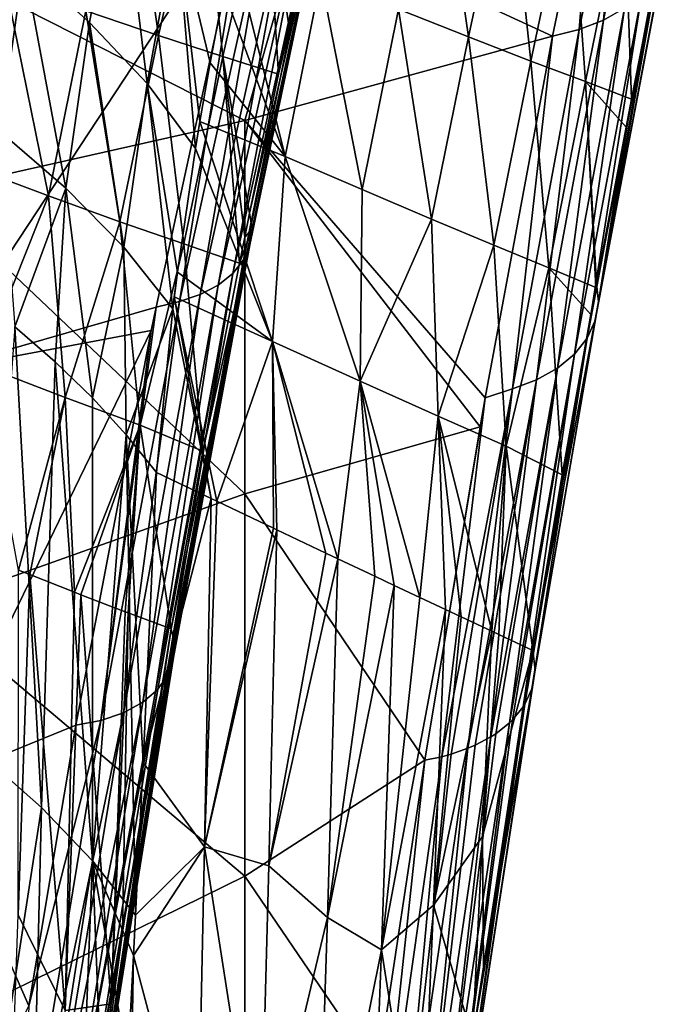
# Model space of a CAD drawing. Header units: metres. Extents: x -25 to 25, y -125 to 22.
# Tile 74 of 256: x 16.08 to 22.66, y -37.13 to -27.11. Entities that reach past the tile are written whole.
import ezdxf

# ---------------------------------------------------------------- set-up
doc = ezdxf.new("R2010")
doc.units = ezdxf.units.M
doc.layers.add('solid_500465_01', color=7, linetype='CONTINUOUS')

msp = doc.modelspace()

# ---------------------------------------------------------------- linework, layer by layer
at = {"layer": 'solid_500465_01'}
for points in [[(17.491241, -27.275326, 27.865646), (16.753609, -27.023054, 30.128786), (17.185865, -25.121262, 28.680723)], [(17.491241, -27.275326, 27.865646), (17.185865, -25.121262, 28.680723), (17.926918, -25.357635, 26.340485)], [(19.323175, -25.093224, 20.73353), (18.417391, -29.079651, 24.514843), (18.712206, -27.665949, 23.323467)], [(18.442144, -29.24115, 24.31041), (18.417391, -29.079651, 24.514843), (19.323175, -25.093224, 20.73353)], [(18.42049, -29.404001, 24.106899), (19.323175, -25.093224, 20.73353), (19.281418, -25.271793, 20.513924)], [(18.42049, -29.404001, 24.106899), (18.442144, -29.24115, 24.31041), (19.323175, -25.093224, 20.73353)], [(19.323175, -25.093224, 20.73353), (18.712206, -27.665949, 23.323467), (18.817724, -27.17164, 22.902451)], [(19.323175, -25.093224, 20.73353), (18.817724, -27.17164, 22.902451), (19.134644, -25.709957, 21.646862)], [(22.013029, -27.11677, 18.43992), (22.194702, -25.148586, 16.38311), (22.438532, -25.04183, 16.540876)], [(22.226702, -26.994593, 18.630434), (22.013029, -27.11677, 18.43992), (22.438532, -25.04183, 16.540876)], [(19.930901, -27.00588, 30.408506), (20.64292, -27.288134, 28.151707), (20.332037, -25.138042, 29.041956)], [(20.64292, -27.288134, 28.151707), (21.047329, -25.400385, 26.715969), (20.332037, -25.138042, 29.041956)], [(21.924974, -25.227406, 16.253117), (21.495625, -27.279869, 18.138042), (21.911224, -25.290155, 16.315145)], [(21.767284, -27.212645, 18.274429), (21.495625, -27.279869, 18.138042), (21.924974, -25.227406, 16.253117)], [(21.767284, -27.212645, 18.274429), (21.924974, -25.227406, 16.253117), (22.194702, -25.148586, 16.38311)], [(22.013029, -27.11677, 18.43992), (21.767284, -27.212645, 18.274429), (22.194702, -25.148586, 16.38311)], [(18.354429, -29.556595, 23.905016), (19.281418, -25.271793, 20.513924), (19.18741, -25.435249, 20.298744)], [(18.354429, -29.556595, 23.905016), (18.42049, -29.404001, 24.106899), (19.281418, -25.271793, 20.513924)], [(21.911224, -25.290155, 16.315145), (21.495625, -27.279869, 18.138042), (18.945269, -26.101423, 15.417092)], [(18.146, -27.488222, 25.589323), (17.491241, -27.275326, 27.865646), (17.926918, -25.357635, 26.340485)], [(18.146, -27.488222, 25.589323), (17.926918, -25.357635, 26.340485), (18.578787, -25.551865, 23.986012)], [(20.64292, -27.288134, 28.151707), (21.276062, -27.533594, 25.879627), (21.047329, -25.400385, 26.715969)], [(21.276062, -27.533594, 25.879627), (21.67844, -25.624491, 24.373981), (21.047329, -25.400385, 26.715969)], [(16.121458, -26.540035, 39.095078), (16.79039, -27.140888, 38.215935), (17.097235, -25.47949, 37.118649)], [(16.79039, -27.140888, 38.215935), (17.375277, -27.761959, 37.292244), (17.097235, -25.47949, 37.118649)], [(17.375277, -27.761959, 37.292244), (17.675756, -26.120218, 36.193165), (17.097235, -25.47949, 37.118649)], [(18.245972, -29.69429, 23.710896), (19.18741, -25.435249, 20.298744), (19.044571, -25.577648, 20.095821)], [(18.245972, -29.69429, 23.710896), (18.354429, -29.556595, 23.905016), (19.18741, -25.435249, 20.298744)], [(18.098415, -29.812904, 23.530441), (19.044571, -25.577648, 20.095821), (18.858101, -25.693808, 19.912537)], [(18.098415, -29.812904, 23.530441), (18.245972, -29.69429, 23.710896), (19.044571, -25.577648, 20.095821)], [(18.712206, -27.665949, 23.323467), (18.146, -27.488222, 25.589323), (18.578787, -25.551865, 23.986012)], [(18.817724, -27.17164, 22.902451), (18.578787, -25.551865, 23.986012), (19.134644, -25.709957, 21.646862)], [(18.817724, -27.17164, 22.902451), (18.712206, -27.665949, 23.323467), (18.578787, -25.551865, 23.986012)], [(21.276062, -27.533594, 25.879627), (21.829685, -27.741993, 23.593496), (21.67844, -25.624491, 24.373981)], [(21.829685, -27.741993, 23.593496), (22.224672, -25.81007, 22.017387), (21.67844, -25.624491, 24.373981)], [(17.916245, -29.908827, 23.369139), (18.858101, -25.693808, 19.912537), (18.634779, -25.779501, 19.75556)], [(17.916245, -29.908827, 23.369139), (18.098415, -29.812904, 23.530441), (18.858101, -25.693808, 19.912537)], [(17.704998, -29.979143, 23.231892), (18.634779, -25.779501, 19.75556), (18.382744, -25.831564, 19.63056)], [(17.704998, -29.979143, 23.231892), (17.916245, -29.908827, 23.369139), (18.634779, -25.779501, 19.75556)], [(21.829685, -27.741993, 23.593496), (22.299606, -27.921553, 21.312), (22.224672, -25.81007, 22.017387)], [(22.299606, -27.921553, 21.312), (22.654341, -26.106592, 19.784317), (22.224672, -25.81007, 22.017387)], [(15.182378, -30.692892, 22.695902), (17.468107, -30.035856, 23.134411), (18.382744, -25.831564, 19.63056)], [(15.182378, -26.603619, 18.834953), (15.182378, -30.692892, 22.695902), (18.382744, -25.831564, 19.63056)], [(17.704998, -29.979143, 23.231892), (18.382744, -25.831564, 19.63056), (17.468107, -30.035856, 23.134411)], [(15.880633, -28.25102, 40.150116), (16.121458, -26.540035, 39.095078), (15.373062, -25.962904, 39.924641)], [(18.945269, -26.101423, 15.417092), (18.367815, -28.138039, 17.25363), (15.890523, -26.878138, 14.736165)], [(17.375277, -27.761959, 37.292244), (17.866436, -28.424034, 36.345627), (17.675756, -26.120218, 36.193165)], [(17.675756, -26.120218, 36.193165), (18.016191, -27.552824, 35.761696), (18.155701, -26.819267, 35.257519)], [(17.675756, -26.120218, 36.193165), (17.912046, -28.147186, 36.161999), (18.016191, -27.552824, 35.761696)], [(17.675756, -26.120218, 36.193165), (17.866436, -28.424034, 36.345627), (17.912046, -28.147186, 36.161999)], [(18.945269, -26.101423, 15.417092), (21.495625, -27.279869, 18.138042), (18.367815, -28.138039, 17.25363)], [(21.962612, -29.983143, 22.613428), (22.654341, -26.106592, 19.784317), (22.299606, -27.921553, 21.312)], [(21.962612, -29.983143, 22.613428), (22.662422, -26.306557, 19.545998), (22.654341, -26.106592, 19.784317)], [(21.962612, -29.983143, 22.613428), (22.621933, -26.500021, 19.305359), (22.662422, -26.306557, 19.545998)], [(18.77973, -28.506128, 33.953629), (18.247566, -26.369553, 34.941658), (18.155701, -26.819267, 35.257519)], [(18.77973, -28.506128, 33.953629), (19.140654, -26.687094, 32.648808), (18.247566, -26.369553, 34.941658)], [(21.929363, -30.172377, 22.371267), (22.534565, -26.682283, 19.068573), (22.621933, -26.500021, 19.305359)], [(21.962612, -29.983143, 22.613428), (21.929363, -30.172377, 22.371267), (22.621933, -26.500021, 19.305359)], [(15.880633, -28.25102, 40.150116), (16.551409, -28.82782, 39.269302), (16.121458, -26.540035, 39.095078)], [(16.551409, -28.82782, 39.269302), (16.79039, -27.140888, 38.215935), (16.121458, -26.540035, 39.095078)], [(16.375435, -28.904848, 31.507406), (15.57482, -28.605888, 33.681248), (15.93352, -26.731693, 32.377491)], [(16.375435, -28.904848, 31.507406), (15.93352, -26.731693, 32.377491), (16.753609, -27.023054, 30.128786)], [(18.77973, -28.506128, 33.953629), (19.560263, -28.841488, 31.767059), (19.140654, -26.687094, 32.648808)], [(19.560263, -28.841488, 31.767059), (19.930901, -27.00588, 30.408506), (19.140654, -26.687094, 32.648808)], [(21.847631, -30.350967, 22.132681), (22.402132, -26.848658, 18.841635), (22.534565, -26.682283, 19.068573)], [(21.929363, -30.172377, 22.371267), (21.847631, -30.350967, 22.132681), (22.534565, -26.682283, 19.068573)], [(18.016191, -27.552824, 35.761696), (18.77973, -28.506128, 33.953629), (18.155701, -26.819267, 35.257519)], [(15.890523, -26.878138, 14.736165), (18.367815, -28.138039, 17.25363), (15.130675, -28.867943, 16.501406)], [(21.719122, -30.513929, 21.904219), (22.226702, -26.994593, 18.630434), (22.402132, -26.848658, 18.841635)], [(21.847631, -30.350967, 22.132681), (21.719122, -30.513929, 21.904219), (22.402132, -26.848658, 18.841635)], [(17.100203, -29.167545, 29.320587), (16.375435, -28.904848, 31.507406), (16.753609, -27.023054, 30.128786)], [(17.100203, -29.167545, 29.320587), (16.753609, -27.023054, 30.128786), (17.491241, -27.275326, 27.865646)], [(19.560263, -28.841488, 31.767059), (20.267193, -29.141674, 29.564846), (19.930901, -27.00588, 30.408506)], [(20.267193, -29.141674, 29.564846), (20.64292, -27.288134, 28.151707), (19.930901, -27.00588, 30.408506)], [(21.546078, -30.656525, 21.692225), (22.013029, -27.11677, 18.43992), (22.226702, -26.994593, 18.630434)], [(21.719122, -30.513929, 21.904219), (21.546078, -30.656525, 21.692225), (22.226702, -26.994593, 18.630434)], [(21.33378, -30.775452, 21.501856), (21.767284, -27.212645, 18.274429), (22.013029, -27.11677, 18.43992)], [(21.546078, -30.656525, 21.692225), (21.33378, -30.775452, 21.501856), (22.013029, -27.11677, 18.43992)], [(16.551409, -28.82782, 39.269302), (17.1388, -29.42724, 38.345303), (16.79039, -27.140888, 38.215935)], [(17.1388, -29.42724, 38.345303), (17.375277, -27.761959, 37.292244), (16.79039, -27.140888, 38.215935)], [(21.088591, -30.86792, 21.337858), (21.495625, -27.279869, 18.138042), (21.767284, -27.212645, 18.274429)], [(21.33378, -30.775452, 21.501856), (21.088591, -30.86792, 21.337858), (21.767284, -27.212645, 18.274429)], [(17.748764, -29.393812, 27.121822), (17.100203, -29.167545, 29.320587), (17.491241, -27.275326, 27.865646)], [(17.748764, -29.393812, 27.121822), (17.491241, -27.275326, 27.865646), (18.146, -27.488222, 25.589323)], [(18.367815, -28.138039, 17.25363), (21.495625, -27.279869, 18.138042), (20.811146, -30.959311, 21.227583)], [(20.267193, -29.141674, 29.564846), (20.899933, -29.406452, 27.348076), (20.64292, -27.288134, 28.151707)], [(20.899933, -29.406452, 27.348076), (21.276062, -27.533594, 25.879627), (20.64292, -27.288134, 28.151707)], [(21.088591, -30.86792, 21.337858), (20.811146, -30.959311, 21.227583), (21.495625, -27.279869, 18.138042)], [(18.313999, -29.589682, 24.940163), (17.748764, -29.393812, 27.121822), (18.146, -27.488222, 25.589323)], [(18.417391, -29.079651, 24.514843), (18.146, -27.488222, 25.589323), (18.712206, -27.665949, 23.323467)], [(18.367472, -29.324902, 24.719595), (18.313999, -29.589682, 24.940163), (18.146, -27.488222, 25.589323)], [(18.417391, -29.079651, 24.514843), (18.367472, -29.324902, 24.719595), (18.146, -27.488222, 25.589323)], [(18.016191, -27.552824, 35.761696), (17.912046, -28.147186, 36.161999), (18.77973, -28.506128, 33.953629)], [(20.899933, -29.406452, 27.348076), (21.457895, -29.63559, 25.117832), (21.276062, -27.533594, 25.879627)], [(21.457895, -29.63559, 25.117832), (21.829685, -27.741993, 23.593496), (21.276062, -27.533594, 25.879627)], [(17.1388, -29.42724, 38.345303), (17.637049, -30.051884, 37.3867), (17.375277, -27.761959, 37.292244)], [(17.375277, -27.761959, 37.292244), (17.683468, -29.680439, 37.155067), (17.866436, -28.424034, 36.345627)], [(17.375277, -27.761959, 37.292244), (17.637049, -30.051884, 37.3867), (17.683468, -29.680439, 37.155067)], [(21.457895, -29.63559, 25.117832), (21.937277, -29.835167, 22.890635), (21.829685, -27.741993, 23.593496)], [(22.244703, -28.205997, 21.549465), (22.299606, -27.921553, 21.312), (21.829685, -27.741993, 23.593496)], [(21.943777, -29.800077, 22.861982), (22.244703, -28.205997, 21.549465), (21.829685, -27.741993, 23.593496)], [(21.937277, -29.835167, 22.890635), (21.943777, -29.800077, 22.861982), (21.829685, -27.741993, 23.593496)], [(21.962612, -29.983143, 22.613428), (22.299606, -27.921553, 21.312), (22.244703, -28.205997, 21.549465)], [(18.367815, -28.138039, 17.25363), (18.367815, -31.935255, 20.844776), (15.130675, -28.867943, 16.501406)], [(18.648638, -30.384512, 34.745586), (17.912046, -28.147186, 36.161999), (17.866436, -28.424034, 36.345627)], [(18.648638, -30.384512, 34.745586), (18.77973, -28.506128, 33.953629), (17.912046, -28.147186, 36.161999)], [(18.367815, -28.138039, 17.25363), (20.811146, -30.959311, 21.227583), (20.759293, -31.252798, 21.469618)], [(18.367815, -31.935255, 20.844776), (18.367815, -28.138039, 17.25363), (20.759293, -31.252798, 21.469618)], [(21.962612, -29.983143, 22.613428), (22.244703, -28.205997, 21.549465), (21.943777, -29.800077, 22.861982)], [(16.031137, -30.236664, 40.760834), (16.551409, -28.82782, 39.269302), (15.880633, -28.25102, 40.150116)], [(17.683468, -29.680439, 37.155067), (18.648638, -30.384512, 34.745586), (17.866436, -28.424034, 36.345627)], [(18.648638, -30.384512, 34.745586), (19.540829, -30.788767, 32.171844), (18.77973, -28.506128, 33.953629)], [(19.540829, -30.788767, 32.171844), (19.560263, -28.841488, 31.767059), (18.77973, -28.506128, 33.953629)], [(15.685716, -30.624571, 33.854031), (15.57482, -28.605888, 33.681248), (16.375435, -28.904848, 31.507406)], [(16.031137, -30.236664, 40.760834), (16.443106, -30.592548, 40.190262), (16.551409, -28.82782, 39.269302)], [(16.443106, -30.592548, 40.190262), (16.821306, -30.958351, 39.602921), (16.551409, -28.82782, 39.269302)], [(16.821306, -30.958351, 39.602921), (17.1388, -29.42724, 38.345303), (16.551409, -28.82782, 39.269302)], [(18.367815, -31.935255, 20.844776), (15.130675, -33.086006, 20.478794), (15.130675, -28.867943, 16.501406)], [(16.543083, -30.954016, 31.38352), (15.685716, -30.624571, 33.854031), (16.375435, -28.904848, 31.507406)], [(16.543083, -30.954016, 31.38352), (16.375435, -28.904848, 31.507406), (17.100203, -29.167545, 29.320587)], [(19.540829, -30.788767, 32.171844), (20.267193, -29.141674, 29.564846), (19.560263, -28.841488, 31.767059)], [(18.442144, -29.24115, 24.31041), (18.367472, -29.324902, 24.719595), (18.417391, -29.079651, 24.514843)], [(17.305222, -31.237537, 28.898037), (16.543083, -30.954016, 31.38352), (17.100203, -29.167545, 29.320587)], [(17.305222, -31.237537, 28.898037), (17.100203, -29.167545, 29.320587), (17.748764, -29.393812, 27.121822)], [(19.540829, -30.788767, 32.171844), (20.333204, -31.144392, 29.577505), (20.267193, -29.141674, 29.564846)], [(20.333204, -31.144392, 29.577505), (20.899933, -29.406452, 27.348076), (20.267193, -29.141674, 29.564846)], [(18.442144, -29.24115, 24.31041), (17.619669, -33.307617, 27.988703), (17.942108, -31.499237, 26.520241)], [(17.646545, -33.423428, 27.848989), (17.619669, -33.307617, 27.988703), (18.442144, -29.24115, 24.31041)], [(17.651577, -33.478512, 27.780895), (17.646545, -33.423428, 27.848989), (18.442144, -29.24115, 24.31041)], [(17.651577, -33.478512, 27.780895), (18.442144, -29.24115, 24.31041), (18.42049, -29.404001, 24.106899)], [(18.442144, -29.24115, 24.31041), (17.942108, -31.499237, 26.520241), (18.313999, -29.589682, 24.940163)], [(18.442144, -29.24115, 24.31041), (18.313999, -29.589682, 24.940163), (18.367472, -29.324902, 24.719595)], [(16.821306, -30.958351, 39.602921), (17.164499, -31.333261, 39.000103), (17.1388, -29.42724, 38.345303)], [(17.164499, -31.333261, 39.000103), (17.637049, -30.051884, 37.3867), (17.1388, -29.42724, 38.345303)], [(17.942108, -31.499237, 26.520241), (17.305222, -31.237537, 28.898037), (17.748764, -29.393812, 27.121822)], [(17.634989, -33.645283, 27.568062), (18.42049, -29.404001, 24.106899), (18.354429, -29.556595, 23.905016)], [(17.634989, -33.645283, 27.568062), (17.64444, -33.599796, 27.627144), (18.42049, -29.404001, 24.106899)], [(17.64444, -33.599796, 27.627144), (17.651577, -33.478512, 27.780895), (18.42049, -29.404001, 24.106899)], [(17.942108, -31.499237, 26.520241), (17.748764, -29.393812, 27.121822), (18.313999, -29.589682, 24.940163)], [(20.333204, -31.144392, 29.577505), (21.024843, -31.45104, 26.96422), (20.899933, -29.406452, 27.348076)], [(21.024843, -31.45104, 26.96422), (21.457895, -29.63559, 25.117832), (20.899933, -29.406452, 27.348076)], [(17.57045, -33.802521, 27.357122), (18.354429, -29.556595, 23.905016), (18.245972, -29.69429, 23.710896)], [(17.57045, -33.802521, 27.357122), (17.589512, -33.767361, 27.405262), (18.354429, -29.556595, 23.905016)], [(17.589512, -33.767361, 27.405262), (17.634989, -33.645283, 27.568062), (18.354429, -29.556595, 23.905016)], [(17.460068, -33.945107, 27.154957), (18.245972, -29.69429, 23.710896), (18.098415, -29.812904, 23.530441)], [(17.460068, -33.945107, 27.154957), (17.483723, -33.920135, 27.191267), (18.245972, -29.69429, 23.710896)], [(17.483723, -33.920135, 27.191267), (17.57045, -33.802521, 27.357122), (18.245972, -29.69429, 23.710896)], [(17.637049, -30.051884, 37.3867), (17.65173, -29.93129, 37.31189), (17.683468, -29.680439, 37.155067)], [(17.683468, -29.680439, 37.155067), (17.65173, -29.93129, 37.31189), (18.648638, -30.384512, 34.745586)], [(21.024843, -31.45104, 26.96422), (21.594358, -31.741062, 24.431648), (21.457895, -29.63559, 25.117832)], [(21.886124, -30.112198, 23.116776), (21.937277, -29.835167, 22.890635), (21.457895, -29.63559, 25.117832)], [(21.594358, -31.741062, 24.431648), (21.886124, -30.112198, 23.116776), (21.457895, -29.63559, 25.117832)], [(17.330849, -34.05267, 26.992796), (18.098415, -29.812904, 23.530441), (17.916245, -29.908827, 23.369139)], [(17.330849, -34.05267, 26.992796), (17.460068, -33.945107, 27.154957), (18.098415, -29.812904, 23.530441)], [(21.294498, -33.526325, 25.849943), (21.943777, -29.800077, 22.861982), (21.594358, -31.741062, 24.431648)], [(21.962612, -29.983143, 22.613428), (21.943777, -29.800077, 22.861982), (21.294498, -33.526325, 25.849943)], [(21.594358, -31.741062, 24.431648), (21.943777, -29.800077, 22.861982), (21.937277, -29.835167, 22.890635)], [(21.594358, -31.741062, 24.431648), (21.937277, -29.835167, 22.890635), (21.886124, -30.112198, 23.116776)], [(17.136351, -34.160229, 26.816935), (17.916245, -29.908827, 23.369139), (17.704998, -29.979143, 23.231892)], [(17.136351, -34.160229, 26.816935), (17.330849, -34.05267, 26.992796), (17.916245, -29.908827, 23.369139)], [(18.025343, -31.981176, 36.969124), (17.65173, -29.93129, 37.31189), (17.637049, -30.051884, 37.3867)], [(18.084972, -32.009651, 36.81181), (18.648638, -30.384512, 34.745586), (17.65173, -29.93129, 37.31189)], [(18.025343, -31.981176, 36.969124), (18.084972, -32.009651, 36.81181), (17.65173, -29.93129, 37.31189)], [(15.182378, -30.692892, 22.695902), (17.418421, -30.275284, 23.330038), (17.468107, -30.035856, 23.134411)], [(16.907167, -34.238976, 26.669962), (17.704998, -29.979143, 23.231892), (17.468107, -30.035856, 23.134411)], [(16.907167, -34.238976, 26.669962), (17.136351, -34.160229, 26.816935), (17.704998, -29.979143, 23.231892)], [(16.907167, -34.238976, 26.669962), (17.468107, -30.035856, 23.134411), (17.418421, -30.275284, 23.330038)], [(21.317974, -33.723789, 25.600918), (21.962612, -29.983143, 22.613428), (21.294498, -33.526325, 25.849943)], [(21.317974, -33.723789, 25.600918), (21.929363, -30.172377, 22.371267), (21.962612, -29.983143, 22.613428)], [(17.164499, -31.333261, 39.000103), (17.471367, -31.71633, 38.383549), (17.637049, -30.051884, 37.3867)], [(17.471367, -31.71633, 38.383549), (18.025343, -31.981176, 36.969124), (17.637049, -30.051884, 37.3867)], [(21.285187, -33.917362, 25.346943), (21.847631, -30.350967, 22.132681), (21.929363, -30.172377, 22.371267)], [(21.317974, -33.723789, 25.600918), (21.285187, -33.917362, 25.346943), (21.929363, -30.172377, 22.371267)], [(15.182378, -34.88604, 26.443779), (16.651751, -34.286064, 26.55722), (17.418421, -30.275284, 23.330038)], [(15.182378, -30.692892, 22.695902), (15.182378, -34.88604, 26.443779), (17.418421, -30.275284, 23.330038)], [(15.710537, -34.603092, 43.241451), (16.303534, -35.123993, 42.395634), (16.031137, -30.236664, 40.760834)], [(16.303534, -35.123993, 42.395634), (16.443106, -30.592548, 40.190262), (16.031137, -30.236664, 40.760834)], [(16.907167, -34.238976, 26.669962), (17.418421, -30.275284, 23.330038), (16.651751, -34.286064, 26.55722)], [(18.084972, -32.009651, 36.81181), (18.658983, -32.28334, 35.240555), (18.648638, -30.384512, 34.745586)], [(19.315897, -32.595581, 33.29509), (19.540829, -30.788767, 32.171844), (18.648638, -30.384512, 34.745586)], [(19.193804, -32.537636, 33.670277), (19.315897, -32.595581, 33.29509), (18.648638, -30.384512, 34.745586)], [(18.695158, -32.300564, 35.13781), (19.193804, -32.537636, 33.670277), (18.648638, -30.384512, 34.745586)], [(18.658983, -32.28334, 35.240555), (18.695158, -32.300564, 35.13781), (18.648638, -30.384512, 34.745586)], [(21.197826, -34.099651, 25.097757), (21.719122, -30.513929, 21.904219), (21.847631, -30.350967, 22.132681)], [(21.214024, -34.073776, 25.133804), (21.197826, -34.099651, 25.097757), (21.847631, -30.350967, 22.132681)], [(21.285187, -33.917362, 25.346943), (21.214024, -34.073776, 25.133804), (21.847631, -30.350967, 22.132681)], [(21.057917, -34.264629, 24.861444), (21.546078, -30.656525, 21.692225), (21.719122, -30.513929, 21.904219)], [(21.089769, -34.233547, 24.906939), (21.057917, -34.264629, 24.861444), (21.719122, -30.513929, 21.904219)], [(21.197826, -34.099651, 25.097757), (21.089769, -34.233547, 24.906939), (21.719122, -30.513929, 21.904219)], [(16.07049, -32.712109, 33.275021), (15.685716, -30.624571, 33.854031), (16.543083, -30.954016, 31.38352)], [(16.303534, -35.123993, 42.395634), (16.820889, -35.667641, 41.515457), (16.443106, -30.592548, 40.190262)], [(16.820889, -35.667641, 41.515457), (16.821306, -30.958351, 39.602921), (16.443106, -30.592548, 40.190262)], [(20.868456, -34.406723, 24.64567), (21.33378, -30.775452, 21.501856), (21.546078, -30.656525, 21.692225)], [(20.920038, -34.373627, 24.697254), (20.868456, -34.406723, 24.64567), (21.546078, -30.656525, 21.692225)], [(21.057917, -34.264629, 24.861444), (20.920038, -34.373627, 24.697254), (21.546078, -30.656525, 21.692225)], [(19.315897, -32.595581, 33.29509), (19.689844, -32.772766, 32.101456), (19.540829, -30.788767, 32.171844)], [(20.147516, -32.988968, 30.534561), (20.333204, -31.144392, 29.577505), (19.540829, -30.788767, 32.171844)], [(19.886904, -32.865952, 31.442459), (20.147516, -32.988968, 30.534561), (19.540829, -30.788767, 32.171844)], [(19.689844, -32.772766, 32.101456), (19.886904, -32.865952, 31.442459), (19.540829, -30.788767, 32.171844)], [(20.636433, -34.522179, 24.456488), (21.088591, -30.86792, 21.337858), (21.33378, -30.775452, 21.501856)], [(20.710215, -34.490452, 24.510256), (20.636433, -34.522179, 24.456488), (21.33378, -30.775452, 21.501856)], [(20.868456, -34.406723, 24.64567), (20.710215, -34.490452, 24.510256), (21.33378, -30.775452, 21.501856)], [(20.369825, -34.607723, 24.299517), (20.811146, -30.959311, 21.227583), (21.088591, -30.86792, 21.337858)], [(20.467165, -34.581211, 24.350773), (20.369825, -34.607723, 24.299517), (21.088591, -30.86792, 21.337858)], [(20.636433, -34.522179, 24.456488), (20.467165, -34.581211, 24.350773), (21.088591, -30.86792, 21.337858)], [(16.182505, -32.756439, 32.937374), (16.07049, -32.712109, 33.275021), (16.543083, -30.954016, 31.38352)], [(16.637018, -32.93457, 31.507326), (16.182505, -32.756439, 32.937374), (16.543083, -30.954016, 31.38352)], [(16.637018, -32.93457, 31.507326), (16.543083, -30.954016, 31.38352), (17.305222, -31.237537, 28.898037)], [(16.820889, -35.667641, 41.515457), (17.164499, -31.333261, 39.000103), (16.821306, -30.958351, 39.602921)], [(20.811146, -30.959311, 21.227583), (20.197706, -34.643257, 24.223429), (20.759293, -31.252798, 21.469618)], [(20.369825, -34.607723, 24.299517), (20.197706, -34.643257, 24.223429), (20.811146, -30.959311, 21.227583)], [(20.147516, -32.988968, 30.534561), (20.407867, -33.111576, 29.580524), (20.333204, -31.144392, 29.577505)], [(20.878479, -33.332344, 27.709894), (21.024843, -31.45104, 26.96422), (20.333204, -31.144392, 29.577505)], [(20.567236, -33.18647, 28.970051), (20.878479, -33.332344, 27.709894), (20.333204, -31.144392, 29.577505)], [(20.407867, -33.111576, 29.580524), (20.567236, -33.18647, 28.970051), (20.333204, -31.144392, 29.577505)], [(16.703568, -32.960396, 31.289061), (16.637018, -32.93457, 31.507326), (17.305222, -31.237537, 28.898037)], [(17.153162, -33.132908, 29.744976), (16.703568, -32.960396, 31.289061), (17.305222, -31.237537, 28.898037)], [(16.820889, -35.667641, 41.515457), (17.258453, -36.218075, 40.598694), (17.164499, -31.333261, 39.000103)], [(17.183777, -33.14452, 29.634977), (17.153162, -33.132908, 29.744976), (17.305222, -31.237537, 28.898037)], [(17.164499, -31.333261, 39.000103), (17.334991, -34.66708, 39.829453), (17.471367, -31.71633, 38.383549)], [(17.164499, -31.333261, 39.000103), (17.258453, -36.218075, 40.598694), (17.334991, -34.66708, 39.829453)], [(17.619669, -33.307617, 27.988703), (17.183777, -33.14452, 29.634977), (17.305222, -31.237537, 28.898037)], [(17.619669, -33.307617, 27.988703), (17.305222, -31.237537, 28.898037), (17.942108, -31.499237, 26.520241)], [(18.367815, -31.935255, 20.844776), (20.759293, -31.252798, 21.469618), (20.197706, -34.643257, 24.223429)], [(20.878479, -33.332344, 27.709894), (20.949423, -33.365513, 27.408367), (21.024843, -31.45104, 26.96422)], [(20.949423, -33.365513, 27.408367), (21.294498, -33.526325, 25.849943), (21.024843, -31.45104, 26.96422)], [(21.294498, -33.526325, 25.849943), (21.594358, -31.741062, 24.431648), (21.024843, -31.45104, 26.96422)], [(17.334991, -34.66708, 39.829453), (18.025343, -31.981176, 36.969124), (17.471367, -31.71633, 38.383549)], [(18.367815, -35.823311, 24.33737), (15.130675, -33.086006, 20.478794), (18.367815, -31.935255, 20.844776)], [(18.367815, -35.823311, 24.33737), (18.367815, -31.935255, 20.844776), (20.197706, -34.643257, 24.223429)], [(17.334991, -34.66708, 39.829453), (17.959465, -35.522541, 38.327293), (18.025343, -31.981176, 36.969124)], [(17.959465, -35.522541, 38.327293), (18.084972, -32.009651, 36.81181), (18.025343, -31.981176, 36.969124)], [(17.959465, -35.522541, 38.327293), (18.658983, -32.28334, 35.240555), (18.084972, -32.009651, 36.81181)], [(17.959465, -35.522541, 38.327293), (18.695158, -32.300564, 35.13781), (18.658983, -32.28334, 35.240555)], [(18.613979, -35.716339, 36.373394), (18.695158, -32.300564, 35.13781), (17.959465, -35.522541, 38.327293)], [(18.613979, -35.716339, 36.373394), (19.193804, -32.537636, 33.670277), (18.695158, -32.300564, 35.13781)], [(18.613979, -35.716339, 36.373394), (19.315897, -32.595581, 33.29509), (19.193804, -32.537636, 33.670277)], [(19.20896, -36.24408, 34.536438), (19.315897, -32.595581, 33.29509), (18.613979, -35.716339, 36.373394)], [(19.20896, -36.24408, 34.536438), (19.689844, -32.772766, 32.101456), (19.315897, -32.595581, 33.29509)], [(16.066994, -36.217037, 34.204605), (16.07049, -32.712109, 33.275021), (16.182505, -32.756439, 32.937374)], [(16.066994, -36.217037, 34.204605), (16.182505, -32.756439, 32.937374), (16.542187, -37.187431, 32.749031)], [(16.542187, -37.187431, 32.749031), (16.182505, -32.756439, 32.937374), (16.637018, -32.93457, 31.507326)], [(19.20896, -36.24408, 34.536438), (19.886904, -32.865952, 31.442459), (19.689844, -32.772766, 32.101456)], [(16.542187, -37.187431, 32.749031), (16.637018, -32.93457, 31.507326), (16.703568, -32.960396, 31.289061)], [(19.757528, -36.573029, 32.625587), (19.886904, -32.865952, 31.442459), (19.20896, -36.24408, 34.536438)], [(19.757528, -36.573029, 32.625587), (20.147516, -32.988968, 30.534561), (19.886904, -32.865952, 31.442459)], [(16.542187, -37.187431, 32.749031), (16.703568, -32.960396, 31.289061), (17.010429, -37.121147, 30.944017)], [(17.010429, -37.121147, 30.944017), (16.703568, -32.960396, 31.289061), (17.153162, -33.132908, 29.744976)], [(19.757528, -36.573029, 32.625587), (20.407867, -33.111576, 29.580524), (20.147516, -32.988968, 30.534561)], [(18.367815, -35.823311, 24.33737), (15.130675, -37.416073, 24.333952), (15.130675, -33.086006, 20.478794)], [(17.010429, -37.121147, 30.944017), (17.153162, -33.132908, 29.744976), (17.183777, -33.14452, 29.634977)], [(20.286963, -36.11565, 30.478111), (20.407867, -33.111576, 29.580524), (19.757528, -36.573029, 32.625587)], [(20.286963, -36.11565, 30.478111), (20.567236, -33.18647, 28.970051), (20.407867, -33.111576, 29.580524)], [(17.125017, -36.392105, 30.381622), (17.010429, -37.121147, 30.944017), (17.183777, -33.14452, 29.634977)], [(17.125017, -36.392105, 30.381622), (17.183777, -33.14452, 29.634977), (17.619669, -33.307617, 27.988703)], [(20.286963, -36.11565, 30.478111), (20.878479, -33.332344, 27.709894), (20.567236, -33.18647, 28.970051)], [(16.856668, -38.4081, 31.681702), (17.125017, -36.392105, 30.381622), (17.619669, -33.307617, 27.988703)], [(16.856668, -38.4081, 31.681702), (17.619669, -33.307617, 27.988703), (17.646545, -33.423428, 27.848989)], [(20.783295, -35.418682, 28.291243), (20.878479, -33.332344, 27.709894), (20.286963, -36.11565, 30.478111)], [(20.783295, -35.418682, 28.291243), (20.949423, -33.365513, 27.408367), (20.878479, -33.332344, 27.709894)], [(16.849676, -38.578434, 31.455288), (17.646545, -33.423428, 27.848989), (17.651577, -33.478512, 27.780895)], [(16.849676, -38.578434, 31.455288), (16.856668, -38.4081, 31.681702), (17.646545, -33.423428, 27.848989)], [(20.783295, -35.418682, 28.291243), (21.294498, -33.526325, 25.849943), (20.949423, -33.365513, 27.408367)], [(16.849676, -38.578434, 31.455288), (17.651577, -33.478512, 27.780895), (17.64444, -33.599796, 27.627144)], [(20.793825, -36.743336, 28.317739), (21.294498, -33.526325, 25.849943), (20.783295, -35.418682, 28.291243)], [(21.317974, -33.723789, 25.600918), (21.294498, -33.526325, 25.849943), (20.793825, -36.743336, 28.317739)], [(16.789902, -38.739826, 31.230108), (17.64444, -33.599796, 27.627144), (17.634989, -33.645283, 27.568062)], [(16.789902, -38.739826, 31.230108), (16.849676, -38.578434, 31.455288), (17.64444, -33.599796, 27.627144)], [(16.789902, -38.739826, 31.230108), (17.634989, -33.645283, 27.568062), (17.589512, -33.767361, 27.405262)], [(20.544577, -38.770596, 29.455418), (21.317974, -33.723789, 25.600918), (20.684355, -37.471699, 28.863462)], [(20.544577, -38.770596, 29.455418), (21.285187, -33.917362, 25.346943), (21.317974, -33.723789, 25.600918)], [(21.317974, -33.723789, 25.600918), (20.793825, -36.743336, 28.317739), (20.684355, -37.471699, 28.863462)], [(16.679476, -38.886505, 31.014196), (17.589512, -33.767361, 27.405262), (17.57045, -33.802521, 27.357122)], [(16.679476, -38.886505, 31.014196), (16.789902, -38.739826, 31.230108), (17.589512, -33.767361, 27.405262)], [(16.679476, -38.886505, 31.014196), (17.57045, -33.802521, 27.357122), (17.483723, -33.920135, 27.191267)], [(16.522346, -39.013229, 30.815256), (17.483723, -33.920135, 27.191267), (17.460068, -33.945107, 27.154957)], [(16.522346, -39.013229, 30.815256), (16.679476, -38.886505, 31.014196), (17.483723, -33.920135, 27.191267)], [(20.517067, -38.947842, 29.211145), (21.214024, -34.073776, 25.133804), (21.285187, -33.917362, 25.346943)], [(20.544577, -38.770596, 29.455418), (20.517067, -38.947842, 29.211145), (21.285187, -33.917362, 25.346943)], [(16.522346, -39.013229, 30.815256), (17.460068, -33.945107, 27.154957), (17.330849, -34.05267, 26.992796)], [(16.324118, -39.115482, 30.640398), (16.522346, -39.013229, 30.815256), (17.330849, -34.05267, 26.992796)], [(16.324118, -39.115482, 30.640398), (17.330849, -34.05267, 26.992796), (17.136351, -34.160229, 26.816935)], [(20.437887, -39.11517, 28.971375), (21.089769, -34.233547, 24.906939), (21.197826, -34.099651, 25.097757)], [(20.517067, -38.947842, 29.211145), (20.437887, -39.11517, 28.971375), (21.197826, -34.099651, 25.097757)], [(20.517067, -38.947842, 29.211145), (21.197826, -34.099651, 25.097757), (21.214024, -34.073776, 25.133804)], [(16.091867, -39.189617, 30.495863), (16.324118, -39.115482, 30.640398), (17.136351, -34.160229, 26.816935)], [(16.091867, -39.189617, 30.495863), (17.136351, -34.160229, 26.816935), (16.907167, -34.238976, 26.669962)], [(16.091867, -39.189617, 30.495863), (16.907167, -34.238976, 26.669962), (16.17267, -37.141933, 28.792822)], [(16.907167, -34.238976, 26.669962), (16.651751, -34.286064, 26.55722), (16.17267, -37.141933, 28.792822)], [(20.437887, -39.11517, 28.971375), (21.057917, -34.264629, 24.861444), (21.089769, -34.233547, 24.906939)], [(15.182378, -34.88604, 26.443779), (16.17267, -37.141933, 28.792822), (16.651751, -34.286064, 26.55722)], [(20.308844, -39.267052, 28.743885), (20.920038, -34.373627, 24.697254), (21.057917, -34.264629, 24.861444)], [(20.437887, -39.11517, 28.971375), (20.308844, -39.267052, 28.743885), (21.057917, -34.264629, 24.861444)], [(20.132673, -39.398369, 28.53606), (20.710215, -34.490452, 24.510256), (20.868456, -34.406723, 24.64567)], [(20.308844, -39.267052, 28.743885), (20.132673, -39.398369, 28.53606), (20.868456, -34.406723, 24.64567)], [(20.308844, -39.267052, 28.743885), (20.868456, -34.406723, 24.64567), (20.920038, -34.373627, 24.697254)], [(19.915882, -39.50565, 28.353716), (20.467165, -34.581211, 24.350773), (20.636433, -34.522179, 24.456488)], [(20.132673, -39.398369, 28.53606), (19.915882, -39.50565, 28.353716), (20.636433, -34.522179, 24.456488)], [(20.132673, -39.398369, 28.53606), (20.636433, -34.522179, 24.456488), (20.710215, -34.490452, 24.510256)], [(15.670272, -39.211334, 45.34058), (16.303534, -35.123993, 42.395634), (15.710537, -34.603092, 43.241451)], [(19.665932, -39.585838, 28.202271), (20.197706, -34.643257, 24.223429), (20.369825, -34.607723, 24.299517)], [(19.915882, -39.50565, 28.353716), (19.665932, -39.585838, 28.202271), (20.369825, -34.607723, 24.299517)], [(19.915882, -39.50565, 28.353716), (20.369825, -34.607723, 24.299517), (20.467165, -34.581211, 24.350773)], [(17.334991, -34.66708, 39.829453), (17.258453, -36.218075, 40.598694), (17.959465, -35.522541, 38.327293)], [(19.720076, -37.809372, 26.717142), (18.367815, -35.823311, 24.33737), (20.197706, -34.643257, 24.223429)], [(19.665932, -39.585838, 28.202271), (19.720076, -37.809372, 26.717142), (20.197706, -34.643257, 24.223429)], [(15.182378, -34.88604, 26.443779), (15.182378, -39.179939, 30.075792), (16.17267, -37.141933, 28.792822)], [(15.670272, -39.211334, 45.34058), (16.18951, -39.695896, 44.543251), (16.303534, -35.123993, 42.395634)], [(16.18951, -39.695896, 44.543251), (16.820889, -35.667641, 41.515457), (16.303534, -35.123993, 42.395634)], [(20.684355, -37.471699, 28.863462), (20.783295, -35.418682, 28.291243), (20.286963, -36.11565, 30.478111)], [(20.793825, -36.743336, 28.317739), (20.783295, -35.418682, 28.291243), (20.684355, -37.471699, 28.863462)], [(17.237715, -36.62793, 40.802994), (17.882978, -39.070076, 39.665073), (17.959465, -35.522541, 38.327293)], [(17.258453, -36.218075, 40.598694), (17.237715, -36.62793, 40.802994), (17.959465, -35.522541, 38.327293)], [(18.522112, -39.133507, 37.590935), (17.959465, -35.522541, 38.327293), (17.882978, -39.070076, 39.665073)], [(18.522112, -39.133507, 37.590935), (18.613979, -35.716339, 36.373394), (17.959465, -35.522541, 38.327293)], [(16.18951, -39.695896, 44.543251), (16.640966, -40.200916, 43.718075), (16.820889, -35.667641, 41.515457)], [(16.640966, -40.200916, 43.718075), (17.019632, -40.721718, 42.867134), (16.820889, -35.667641, 41.515457)], [(16.820889, -35.667641, 41.515457), (17.237715, -36.62793, 40.802994), (17.258453, -36.218075, 40.598694)], [(16.820889, -35.667641, 41.515457), (17.181635, -37.715595, 41.347355), (17.237715, -36.62793, 40.802994)], [(16.820889, -35.667641, 41.515457), (17.019632, -40.721718, 42.867134), (17.181635, -37.715595, 41.347355)], [(19.20896, -36.24408, 34.536438), (18.613979, -35.716339, 36.373394), (18.522112, -39.133507, 37.590935)], [(18.367815, -39.799648, 27.729111), (15.130675, -37.416073, 24.333952), (18.367815, -35.823311, 24.33737)], [(19.720076, -37.809372, 26.717142), (18.367815, -39.799648, 27.729111), (18.367815, -35.823311, 24.33737)], [(20.157354, -39.112553, 31.362854), (20.286963, -36.11565, 30.478111), (19.757528, -36.573029, 32.625587)], [(20.684355, -37.471699, 28.863462), (20.286963, -36.11565, 30.478111), (20.157354, -39.112553, 31.362854)], [(15.942491, -39.677967, 35.450062), (16.066994, -36.217037, 34.204605), (16.542187, -37.187431, 32.749031)], [(19.089443, -39.889835, 35.757572), (19.20896, -36.24408, 34.536438), (18.522112, -39.133507, 37.590935)], [(19.757528, -36.573029, 32.625587), (19.20896, -36.24408, 34.536438), (19.089443, -39.889835, 35.757572)], [(16.856668, -38.4081, 31.681702), (17.010429, -37.121147, 30.944017), (17.125017, -36.392105, 30.381622)], [(17.237715, -36.62793, 40.802994), (17.172466, -40.331387, 42.271069), (17.882978, -39.070076, 39.665073)], [(17.181635, -37.715595, 41.347355), (17.172466, -40.331387, 42.271069), (17.237715, -36.62793, 40.802994)], [(19.61492, -40.273151, 33.788567), (19.757528, -36.573029, 32.625587), (19.089443, -39.889835, 35.757572)], [(20.157354, -39.112553, 31.362854), (19.757528, -36.573029, 32.625587), (19.61492, -40.273151, 33.788567)], [(16.542187, -37.187431, 32.749031), (17.010429, -37.121147, 30.944017), (16.66116, -39.390842, 32.679779)], [(16.856668, -38.4081, 31.681702), (16.66116, -39.390842, 32.679779), (17.010429, -37.121147, 30.944017)]]:
    msp.add_3dface(points, dxfattribs=at)

doc.saveas('drawing.dxf')
